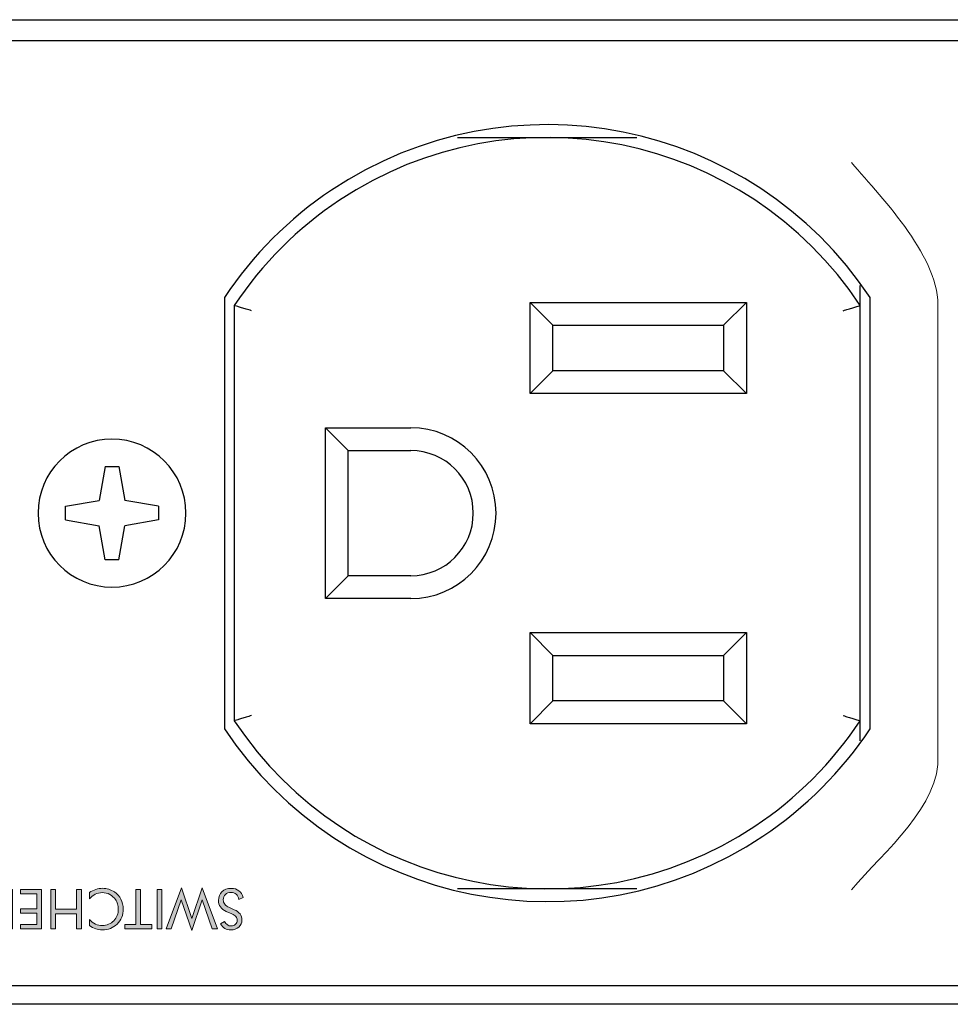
# Model space of a CAD drawing. Header units: inches. Extents: x -3.1 to 15.2, y -1.5 to 10.6.
# Tile 52 of 88: x 4.997 to 5.651, y 7.821 to 8.513. Entities that reach past the tile are written whole.
import ezdxf

# ---------------------------------------------------------------- set-up
doc = ezdxf.new("R2010")
doc.units = ezdxf.units.IN
doc.header["$MEASUREMENT"] = 0
doc.layers.add('Screenprinting', color=7, linetype='Continuous')

# ---------------------------------------------------------------- blocks, each defined once
blk = doc.blocks.new('block 1719')
at = {"color": 7, "lineweight": 25, "true_color": 0xffffff}
blk.add_lwpolyline([(7.69159, 7.82089), (0.09159, 7.82089)], dxfattribs=at)
blk = doc.blocks.new('block 1722')
at = {"color": 7, "lineweight": 25, "true_color": 0xffffff}
blk.add_lwpolyline([(0.45759, 7.83409), (7.32559, 7.83409)], dxfattribs=at)
blk = doc.blocks.new('block 1735')
at = {"color": 7, "lineweight": 25, "true_color": 0xffffff}
blk.add_lwpolyline([(5.43059, 7.90209), (5.3046, 7.90209)], dxfattribs=at)
blk = doc.blocks.new('block 1770')
at = {"color": 7, "lineweight": 25, "true_color": 0xffffff}
blk.add_lwpolyline([(5.0943, 8.16129), (5.07058, 8.15711)], dxfattribs=at)
blk = doc.blocks.new('block 1771')
at = {"color": 7, "lineweight": 25, "true_color": 0xffffff}
blk.add_lwpolyline([(5.02888, 8.17089), (5.05261, 8.17508)], dxfattribs=at)
blk = doc.blocks.new('block 1789')
at = {"color": 7, "lineweight": 25, "true_color": 0xffffff}
blk.add_lwpolyline([(5.50759, 8.01809), (5.35559, 8.01809)], dxfattribs=at)
blk = doc.blocks.new('block 1799')
at = {"color": 7, "lineweight": 25, "true_color": 0xffffff}
blk.add_lwpolyline([(5.49159, 8.03409), (5.37159, 8.03409)], dxfattribs=at)
blk = doc.blocks.new('block 1816')
at = {"color": 7, "lineweight": 25, "true_color": 0xffffff}
blk.add_lwpolyline([(5.37159, 8.06609), (5.49159, 8.06609)], dxfattribs=at)
blk = doc.blocks.new('block 1824')
at = {"color": 7, "lineweight": 25, "true_color": 0xffffff}
blk.add_lwpolyline([(5.35559, 8.08209), (5.50759, 8.08209)], dxfattribs=at)
blk = doc.blocks.new('block 1827')
at = {"color": 7, "lineweight": 25, "true_color": 0xffffff}
blk.add_lwpolyline([(5.27159, 8.10609), (5.21159, 8.10609)], dxfattribs=at)
blk = doc.blocks.new('block 1837')
at = {"color": 7, "lineweight": 25, "true_color": 0xffffff}
blk.add_lwpolyline([(5.27159, 8.12209), (5.22759, 8.12209)], dxfattribs=at)
blk = doc.blocks.new('block 1845')
at = {"color": 7, "lineweight": 25, "true_color": 0xffffff}
blk.add_lwpolyline([(5.06639, 8.13338), (5.05679, 8.13338)], dxfattribs=at)
blk = doc.blocks.new('block 1883')
at = {"color": 7, "lineweight": 25, "true_color": 0xffffff}
blk.add_lwpolyline([(5.05679, 8.1988), (5.06639, 8.1988)], dxfattribs=at)
blk = doc.blocks.new('block 1924')
at = {"color": 7, "lineweight": 25, "true_color": 0xffffff}
blk.add_lwpolyline([(5.22759, 8.21009), (5.27159, 8.21009)], dxfattribs=at)
blk = doc.blocks.new('block 1936')
at = {"color": 7, "lineweight": 25, "true_color": 0xffffff}
blk.add_lwpolyline([(5.21159, 8.22609), (5.27159, 8.22609)], dxfattribs=at)
blk = doc.blocks.new('block 1941')
at = {"color": 7, "lineweight": 25, "true_color": 0xffffff}
blk.add_lwpolyline([(5.50759, 8.25009), (5.35559, 8.25009)], dxfattribs=at)
blk = doc.blocks.new('block 1949')
at = {"color": 7, "lineweight": 25, "true_color": 0xffffff}
blk.add_lwpolyline([(5.49159, 8.26609), (5.37159, 8.26609)], dxfattribs=at)
blk = doc.blocks.new('block 1972')
at = {"color": 7, "lineweight": 25, "true_color": 0xffffff}
blk.add_lwpolyline([(5.37159, 8.29809), (5.49159, 8.29809)], dxfattribs=at)
blk = doc.blocks.new('block 1980')
at = {"color": 7, "lineweight": 25, "true_color": 0xffffff}
blk.add_lwpolyline([(5.35559, 8.31409), (5.50759, 8.31409)], dxfattribs=at)
blk = doc.blocks.new('block 1998')
at = {"color": 7, "lineweight": 25, "true_color": 0xffffff}
blk.add_lwpolyline([(5.3046, 8.43009), (5.43059, 8.43009)], dxfattribs=at)
blk = doc.blocks.new('block 2007')
at = {"color": 7, "lineweight": 25, "true_color": 0xffffff}
blk.add_lwpolyline([(5.02888, 8.16129), (5.05261, 8.15711)], dxfattribs=at)
blk = doc.blocks.new('block 2008')
at = {"color": 7, "lineweight": 25, "true_color": 0xffffff}
blk.add_lwpolyline([(5.0943, 8.17089), (5.07058, 8.17508)], dxfattribs=at)
blk = doc.blocks.new('block 2036')
at = {"color": 7, "lineweight": 25, "true_color": 0xffffff}
blk.add_lwpolyline([(7.32559, 8.49809), (0.45759, 8.49809)], dxfattribs=at)
blk = doc.blocks.new('block 2037')
at = {"color": 7, "lineweight": 25, "true_color": 0xffffff}
blk.add_lwpolyline([(0.09159, 8.51289), (7.69159, 8.51289)], dxfattribs=at)
blk = doc.blocks.new('block 2089')
at = {"color": 7, "lineweight": 25, "true_color": 0xffffff}
blk.add_lwpolyline([(5.21159, 8.10609), (5.22759, 8.12209)], dxfattribs=at)
blk = doc.blocks.new('block 2090')
at = {"color": 7, "lineweight": 25, "true_color": 0xffffff}
blk.add_lwpolyline([(5.35559, 8.25009), (5.37159, 8.26609)], dxfattribs=at)
blk = doc.blocks.new('block 2091')
at = {"color": 7, "lineweight": 25, "true_color": 0xffffff}
blk.add_lwpolyline([(5.50759, 8.31409), (5.49159, 8.29809)], dxfattribs=at)
blk = doc.blocks.new('block 2093')
at = {"color": 7, "lineweight": 25, "true_color": 0xffffff}
blk.add_lwpolyline([(5.21159, 8.22609), (5.22759, 8.21009)], dxfattribs=at)
blk = doc.blocks.new('block 2094')
at = {"color": 7, "lineweight": 25, "true_color": 0xffffff}
blk.add_lwpolyline([(5.35559, 8.08209), (5.37159, 8.06609)], dxfattribs=at)
blk = doc.blocks.new('block 2095')
at = {"color": 7, "lineweight": 25, "true_color": 0xffffff}
blk.add_lwpolyline([(5.50759, 8.01809), (5.49159, 8.03409)], dxfattribs=at)
blk = doc.blocks.new('block 2098')
at = {"color": 7, "lineweight": 25, "true_color": 0xffffff}
blk.add_lwpolyline([(5.02888, 8.16129), (5.02888, 8.17089)], dxfattribs=at)
blk = doc.blocks.new('block 2099')
at = {"color": 7, "lineweight": 25, "true_color": 0xffffff}
blk.add_lwpolyline([(5.0943, 8.17089), (5.0943, 8.16129)], dxfattribs=at)
blk = doc.blocks.new('block 2100')
at = {"color": 7, "lineweight": 25, "true_color": 0xffffff}
blk.add_lwpolyline([(5.14059, 8.31775), (5.14059, 8.01444)], dxfattribs=at)
blk = doc.blocks.new('block 2101')
at = {"color": 7, "lineweight": 25, "true_color": 0xffffff}
blk.add_lwpolyline([(5.14759, 8.31202), (5.14759, 8.02016)], dxfattribs=at)
blk = doc.blocks.new('block 2102')
at = {"color": 7, "lineweight": 25, "true_color": 0xffffff}
blk.add_lwpolyline([(5.05679, 8.1988), (5.05261, 8.17508)], dxfattribs=at)
blk = doc.blocks.new('block 2103')
at = {"color": 7, "lineweight": 25, "true_color": 0xffffff}
blk.add_lwpolyline([(5.06639, 8.13338), (5.07058, 8.15711)], dxfattribs=at)
blk = doc.blocks.new('block 2104')
at = {"color": 7, "lineweight": 25, "true_color": 0xffffff}
blk.add_lwpolyline([(5.35559, 8.01809), (5.37159, 8.03409)], dxfattribs=at)
blk = doc.blocks.new('block 2105')
at = {"color": 7, "lineweight": 25, "true_color": 0xffffff}
blk.add_lwpolyline([(5.50759, 8.08209), (5.49159, 8.06609)], dxfattribs=at)
blk = doc.blocks.new('block 2106')
at = {"color": 7, "lineweight": 25, "true_color": 0xffffff}
blk.add_lwpolyline([(5.35559, 8.31409), (5.37159, 8.29809)], dxfattribs=at)
blk = doc.blocks.new('block 2107')
at = {"color": 7, "lineweight": 25, "true_color": 0xffffff}
blk.add_lwpolyline([(5.50759, 8.25009), (5.49159, 8.26609)], dxfattribs=at)
blk = doc.blocks.new('block 2108')
at = {"color": 7, "lineweight": 25, "true_color": 0xffffff}
blk.add_lwpolyline([(5.05679, 8.13338), (5.05261, 8.15711)], dxfattribs=at)
blk = doc.blocks.new('block 2109')
at = {"color": 7, "lineweight": 25, "true_color": 0xffffff}
blk.add_lwpolyline([(5.06639, 8.1988), (5.07058, 8.17508)], dxfattribs=at)
blk = doc.blocks.new('block 2110')
at = {"color": 7, "lineweight": 25, "true_color": 0xffffff}
blk.add_lwpolyline([(5.21159, 8.10609), (5.21159, 8.22609)], dxfattribs=at)
blk = doc.blocks.new('block 2111')
at = {"color": 7, "lineweight": 25, "true_color": 0xffffff}
blk.add_lwpolyline([(5.22759, 8.12209), (5.22759, 8.21009)], dxfattribs=at)
blk = doc.blocks.new('block 2112')
at = {"color": 7, "lineweight": 25, "true_color": 0xffffff}
blk.add_lwpolyline([(5.35559, 8.01809), (5.35559, 8.08209)], dxfattribs=at)
blk = doc.blocks.new('block 2113')
at = {"color": 7, "lineweight": 25, "true_color": 0xffffff}
blk.add_lwpolyline([(5.35559, 8.25009), (5.35559, 8.31409)], dxfattribs=at)
blk = doc.blocks.new('block 2114')
at = {"color": 7, "lineweight": 25, "true_color": 0xffffff}
blk.add_lwpolyline([(5.37159, 8.03409), (5.37159, 8.06609)], dxfattribs=at)
blk = doc.blocks.new('block 2115')
at = {"color": 7, "lineweight": 25, "true_color": 0xffffff}
blk.add_lwpolyline([(5.37159, 8.26609), (5.37159, 8.29809)], dxfattribs=at)
blk = doc.blocks.new('block 2118')
at = {"color": 7, "lineweight": 25, "true_color": 0xffffff}
blk.add_lwpolyline([(5.49159, 8.29809), (5.49159, 8.26609)], dxfattribs=at)
blk = doc.blocks.new('block 2119')
at = {"color": 7, "lineweight": 25, "true_color": 0xffffff}
blk.add_lwpolyline([(5.49159, 8.06609), (5.49159, 8.03409)], dxfattribs=at)
blk = doc.blocks.new('block 2120')
at = {"color": 7, "lineweight": 25, "true_color": 0xffffff}
blk.add_lwpolyline([(5.50759, 8.31409), (5.50759, 8.25009)], dxfattribs=at)
blk = doc.blocks.new('block 2121')
at = {"color": 7, "lineweight": 25, "true_color": 0xffffff}
blk.add_lwpolyline([(5.50759, 8.08209), (5.50759, 8.01809)], dxfattribs=at)
blk = doc.blocks.new('block 2122')
at = {"color": 7, "lineweight": 25, "true_color": 0xffffff}
blk.add_lwpolyline([(5.58759, 8.00609), (5.58759, 8.32609)], dxfattribs=at)
blk = doc.blocks.new('block 2123')
at = {"color": 7, "lineweight": 25, "true_color": 0xffffff}
blk.add_lwpolyline([(5.59459, 8.01444), (5.59459, 8.31775)], dxfattribs=at)
blk = doc.blocks.new('block 2634')
at = {"color": 7, "lineweight": 25, "true_color": 0xffffff}
blk.add_open_spline([(5.00959, 8.16609), (5.00959, 8.19481), (5.03287, 8.21809), (5.06159, 8.21809), (5.09031, 8.21809), (5.11359, 8.19481), (5.11359, 8.16609), (5.11359, 8.13737), (5.09031, 8.11409), (5.06159, 8.11409), (5.03287, 8.11409), (5.00959, 8.13737), (5.00959, 8.16609), (5.00959, 8.16609), (5.00959, 8.16609), (5.00959, 8.16609)], degree=3, knots=[0, 0, 0, 0, 1, 1, 1, 2, 2, 2, 3, 3, 3, 4, 4, 4, 5, 5, 5, 5], dxfattribs=at)
blk = doc.blocks.new('block 2683')
at = {"color": 7, "lineweight": 25, "true_color": 0xffffff}
blk.add_open_spline([(5.27159, 8.12209), (5.29589, 8.12209), (5.31559, 8.14179), (5.31559, 8.16609), (5.31559, 8.19039), (5.29589, 8.21009), (5.27159, 8.21009)], degree=3, knots=[0, 0, 0, 0, 1, 1, 1, 2, 2, 2, 2], dxfattribs=at)
blk = doc.blocks.new('block 2687')
at = {"color": 7, "lineweight": 25, "true_color": 0xffffff}
blk.add_open_spline([(5.14759, 8.02016), (5.22819, 7.89866), (5.39202, 7.8655), (5.51352, 7.94609), (5.54291, 7.96559), (5.5681, 7.99077), (5.58759, 8.02016)], degree=3, knots=[0, 0, 0, 0, 1, 1, 1, 2, 2, 2, 2], dxfattribs=at)
blk = doc.blocks.new('block 2688')
at = {"color": 7, "lineweight": 25, "true_color": 0xffffff}
blk.add_open_spline([(5.58759, 8.31202), (5.507, 8.43353), (5.34316, 8.46669), (5.22166, 8.38609), (5.19227, 8.3666), (5.16709, 8.34141), (5.14759, 8.31202)], degree=3, knots=[0, 0, 0, 0, 1, 1, 1, 2, 2, 2, 2], dxfattribs=at)
blk = doc.blocks.new('block 2690')
at = {"color": 7, "lineweight": 25, "true_color": 0xffffff}
blk.add_open_spline([(5.27159, 8.10609), (5.30473, 8.10609), (5.33159, 8.13296), (5.33159, 8.16609), (5.33159, 8.19923), (5.30473, 8.22609), (5.27159, 8.22609)], degree=3, knots=[0, 0, 0, 0, 1, 1, 1, 2, 2, 2, 2], dxfattribs=at)
blk = doc.blocks.new('block 2733')
at = {"color": 7, "lineweight": 25, "true_color": 0xffffff}
blk.add_open_spline([(5.59459, 8.31775), (5.51083, 8.44312), (5.3413, 8.47685), (5.21593, 8.39309), (5.18612, 8.37317), (5.16051, 8.34757), (5.14059, 8.31775)], degree=3, knots=[0, 0, 0, 0, 1, 1, 1, 2, 2, 2, 2], dxfattribs=at)
blk = doc.blocks.new('block 2734')
at = {"color": 7, "lineweight": 25, "true_color": 0xffffff}
blk.add_open_spline([(5.14059, 8.01444), (5.22435, 7.88907), (5.39388, 7.85533), (5.51925, 7.93909), (5.54907, 7.95901), (5.57467, 7.98462), (5.59459, 8.01444)], degree=3, knots=[0, 0, 0, 0, 1, 1, 1, 2, 2, 2, 2], dxfattribs=at)
blk = doc.blocks.new('block 2968')
at = {"color": 7, "lineweight": 25, "true_color": 0xffffff}
blk.add_open_spline([(5.57559, 8.02383), (5.5768, 8.02345), (5.578, 8.02308), (5.57921, 8.02271), (5.58032, 8.02237), (5.58142, 8.02203), (5.58253, 8.0217), (5.58342, 8.02142), (5.58432, 8.02115), (5.58521, 8.02088), (5.5858, 8.0207), (5.58639, 8.02052), (5.58697, 8.02035), (5.58718, 8.02029), (5.58739, 8.02022), (5.58759, 8.02016)], degree=3, knots=[0, 0, 0, 0, 1, 1, 1, 2, 2, 2, 3, 3, 3, 4, 4, 4, 5, 5, 5, 5], dxfattribs=at)
blk = doc.blocks.new('block 2969')
at = {"color": 7, "lineweight": 25, "true_color": 0xffffff}
blk.add_open_spline([(5.57559, 8.30836), (5.5768, 8.30873), (5.578, 8.3091), (5.57921, 8.30947), (5.58032, 8.30981), (5.58142, 8.31015), (5.58253, 8.31049), (5.58342, 8.31076), (5.58432, 8.31103), (5.58521, 8.31131), (5.5858, 8.31148), (5.58639, 8.31166), (5.58697, 8.31184), (5.58718, 8.3119), (5.58739, 8.31196), (5.58759, 8.31202)], degree=3, knots=[0, 0, 0, 0, 1, 1, 1, 2, 2, 2, 3, 3, 3, 4, 4, 4, 5, 5, 5, 5], dxfattribs=at)
blk = doc.blocks.new('block 2970')
at = {"color": 7, "lineweight": 25, "true_color": 0xffffff}
blk.add_open_spline([(5.15959, 8.30836), (5.15839, 8.30873), (5.15718, 8.3091), (5.15597, 8.30947), (5.15487, 8.30981), (5.15376, 8.31015), (5.15266, 8.31049), (5.15176, 8.31076), (5.15087, 8.31103), (5.14997, 8.31131), (5.14938, 8.31148), (5.1488, 8.31166), (5.14821, 8.31184), (5.148, 8.3119), (5.1478, 8.31196), (5.14759, 8.31202)], degree=3, knots=[0, 0, 0, 0, 1, 1, 1, 2, 2, 2, 3, 3, 3, 4, 4, 4, 5, 5, 5, 5], dxfattribs=at)
blk = doc.blocks.new('block 2971')
at = {"color": 7, "lineweight": 25, "true_color": 0xffffff}
blk.add_open_spline([(5.15959, 8.02383), (5.15839, 8.02345), (5.15718, 8.02308), (5.15597, 8.02271), (5.15487, 8.02237), (5.15376, 8.02203), (5.15266, 8.0217), (5.15176, 8.02142), (5.15087, 8.02115), (5.14997, 8.02088), (5.14938, 8.0207), (5.1488, 8.02052), (5.14821, 8.02035), (5.148, 8.02029), (5.1478, 8.02022), (5.14759, 8.02016)], degree=3, knots=[0, 0, 0, 0, 1, 1, 1, 2, 2, 2, 3, 3, 3, 4, 4, 4, 5, 5, 5, 5], dxfattribs=at)
blk = doc.blocks.new('block 3220')
at = {"layer": 'Screenprinting', "color": 179, "lineweight": 15, "true_color": 0x231f20}
blk.add_open_spline([(5.64224, 7.99617), (5.64433, 7.96055), (5.60457, 7.92857), (5.5815, 7.90137)], degree=3, dxfattribs=at)
blk = doc.blocks.new('block 3219')
at = {"layer": 'Screenprinting'}
blk.add_blockref('block 3220', (0, 0), dxfattribs=at)
blk = doc.blocks.new('block 3222')
at = {"layer": 'Screenprinting', "color": 179, "lineweight": 15, "true_color": 0x231f20}
blk.add_open_spline([(5.5815, 8.4126), (5.60457, 8.3854), (5.64431, 8.34493), (5.64221, 8.3093)], degree=3, dxfattribs=at)
blk = doc.blocks.new('block 3221')
at = {"layer": 'Screenprinting'}
blk.add_blockref('block 3222', (0, 0), dxfattribs=at)
blk = doc.blocks.new('block 3224')
at = {"layer": 'Screenprinting', "color": 179, "lineweight": 15, "true_color": 0x231f20}
blk.add_lwpolyline([(5.64223, 7.99617), (5.64223, 8.3093)], dxfattribs=at)
blk = doc.blocks.new('block 3223')
at = {"layer": 'Screenprinting'}
blk.add_blockref('block 3224', (0, 0), dxfattribs=at)
blk = doc.blocks.new('block 3218')
at = {"layer": 'Screenprinting'}
for name in ['block 3221', 'block 3223', 'block 3219']:
    blk.add_blockref(name, (0, 0), dxfattribs=at)
blk = doc.blocks.new('block 3232')
at = {"layer": 'Screenprinting', "true_color": 0x231f20}
h = blk.add_hatch(color=179, dxfattribs=at)
h.dxf.hatch_style = 2
h.paths.add_polyline_path([(5.13567, 7.87387), (5.13211, 7.87387), (5.12507, 7.89432), (5.11773, 7.87276), (5.11031, 7.89432), (5.10323, 7.87387), (5.09966, 7.87387), (5.11042, 7.90276), (5.11769, 7.88125), (5.12492, 7.90276)])
h = blk.add_hatch(color=179, dxfattribs=at)
h.dxf.hatch_style = 2
edge = h.paths.add_edge_path()
edge.add_spline(control_points=[(4.99175, 7.90167), (4.99175, 7.90167), (4.99175, 7.87387), (4.99175, 7.87387), (4.99175, 7.87387), (4.98642, 7.87387), (4.98642, 7.87387), (4.98248, 7.87387), (4.9797, 7.87406), (4.97808, 7.87446), (4.97647, 7.87486), (4.97506, 7.87553), (4.97384, 7.87647), (4.97225, 7.8777), (4.97104, 7.87927), (4.97021, 7.88118), (4.96939, 7.88309), (4.96898, 7.88529), (4.96898, 7.88779), (4.96898, 7.89027), (4.96939, 7.89246), (4.97021, 7.89437), (4.97102, 7.89627), (4.97224, 7.89784), (4.97384, 7.89907), (4.97506, 7.90001), (4.97643, 7.90068), (4.97799, 7.90108), (4.97953, 7.90148), (4.98195, 7.90167), (4.98522, 7.90167), (4.98522, 7.90167), (4.98642, 7.90167), (4.98642, 7.90167), (4.98642, 7.90167), (4.99175, 7.90167), (4.99175, 7.90167)], knot_values=[0, 0, 0, 0, 1, 1, 1, 2, 2, 2, 3, 3, 3, 4, 4, 4, 5, 5, 5, 6, 6, 6, 7, 7, 7, 8, 8, 8, 9, 9, 9, 10, 10, 10, 11, 11, 11, 12, 12, 12, 12], degree=3, periodic=1)
edge = h.paths.add_edge_path()
edge.add_spline(control_points=[(4.98841, 7.89856), (4.98841, 7.89856), (4.98631, 7.89856), (4.98631, 7.89856), (4.98289, 7.89856), (4.98052, 7.89841), (4.97921, 7.89811), (4.97789, 7.89781), (4.9768, 7.8973), (4.97593, 7.89658), (4.97479, 7.89563), (4.97392, 7.89441), (4.97333, 7.89291), (4.97273, 7.8914), (4.97244, 7.88969), (4.97244, 7.88775), (4.97244, 7.8858), (4.97273, 7.88409), (4.97332, 7.88262), (4.9739, 7.88114), (4.97478, 7.87992), (4.97593, 7.87895), (4.9768, 7.87822), (4.97791, 7.8777), (4.97925, 7.87739), (4.9806, 7.87708), (4.98295, 7.87693), (4.98631, 7.87693), (4.98631, 7.87693), (4.98841, 7.87693), (4.98841, 7.87693), (4.98841, 7.87693), (4.98841, 7.89856), (4.98841, 7.89856)], knot_values=[0, 0, 0, 0, 1, 1, 1, 2, 2, 2, 3, 3, 3, 4, 4, 4, 5, 5, 5, 6, 6, 6, 7, 7, 7, 8, 8, 8, 9, 9, 9, 10, 10, 10, 11, 11, 11, 11], degree=3, periodic=1)
h = blk.add_hatch(color=179, dxfattribs=at)
h.dxf.hatch_style = 2
h.paths.add_polyline_path([(5.012, 7.90167), (5.012, 7.87387), (4.99735, 7.87387), (4.99735, 7.87689), (5.00869, 7.87689), (5.00869, 7.88486), (4.99735, 7.88486), (4.99735, 7.88794), (5.00869, 7.88794), (5.00869, 7.89859), (4.99735, 7.89859), (4.99735, 7.90167)])
h = blk.add_hatch(color=179, dxfattribs=at)
h.dxf.hatch_style = 2
h.paths.add_polyline_path([(5.04006, 7.90167), (5.04006, 7.87387), (5.03676, 7.87387), (5.03676, 7.88456), (5.02199, 7.88456), (5.02199, 7.87387), (5.01864, 7.87387), (5.01864, 7.90167), (5.02199, 7.90167), (5.02199, 7.88772), (5.03676, 7.88772), (5.03676, 7.90167)])
h = blk.add_hatch(color=179, dxfattribs=at)
h.dxf.hatch_style = 2
edge = h.paths.add_edge_path()
edge.add_spline(control_points=[(5.04569, 7.88051), (5.04702, 7.87907), (5.04843, 7.878), (5.04994, 7.87731), (5.05145, 7.87662), (5.05311, 7.87628), (5.05492, 7.87628), (5.0564, 7.87628), (5.05783, 7.87657), (5.05922, 7.87717), (5.06062, 7.87777), (5.06184, 7.87859), (5.06286, 7.87966), (5.06392, 7.88076), (5.06472, 7.88199), (5.06525, 7.88336), (5.06578, 7.88472), (5.06605, 7.88622), (5.06605, 7.88786), (5.06605, 7.88915), (5.06589, 7.89035), (5.06557, 7.89143), (5.06525, 7.89252), (5.06478, 7.89353), (5.06415, 7.89444), (5.06304, 7.89602), (5.06167, 7.89724), (5.06004, 7.89809), (5.05842, 7.89895), (5.05666, 7.89937), (5.05478, 7.89937), (5.05301, 7.89937), (5.05136, 7.89901), (5.04985, 7.89827), (5.04833, 7.89754), (5.04694, 7.89644), (5.04569, 7.89499), (5.04569, 7.89499), (5.04569, 7.89937), (5.04569, 7.89937), (5.04706, 7.90038), (5.04855, 7.90113), (5.05014, 7.90165), (5.05172, 7.90215), (5.05337, 7.90241), (5.05506, 7.90241), (5.05653, 7.90241), (5.05796, 7.90219), (5.05935, 7.90176), (5.06074, 7.90132), (5.06205, 7.90068), (5.06326, 7.89985), (5.06528, 7.89844), (5.06683, 7.89671), (5.0679, 7.89467), (5.06896, 7.89261), (5.0695, 7.89036), (5.0695, 7.88791), (5.0695, 7.88576), (5.06914, 7.88382), (5.06843, 7.88206), (5.06772, 7.88031), (5.06662, 7.87872), (5.06515, 7.87729), (5.06374, 7.87592), (5.06217, 7.8749), (5.06045, 7.87422), (5.05873, 7.87354), (5.05685, 7.8732), (5.05482, 7.8732), (5.05321, 7.8732), (5.05165, 7.87345), (5.05014, 7.87394), (5.04865, 7.87442), (5.04715, 7.87518), (5.04569, 7.8762), (5.04569, 7.8762), (5.04569, 7.88051), (5.04569, 7.88051)], knot_values=[0, 0, 0, 0, 1, 1, 1, 2, 2, 2, 3, 3, 3, 4, 4, 4, 5, 5, 5, 6, 6, 6, 7, 7, 7, 8, 8, 8, 9, 9, 9, 10, 10, 10, 11, 11, 11, 12, 12, 12, 13, 13, 13, 14, 14, 14, 15, 15, 15, 16, 16, 16, 17, 17, 17, 18, 18, 18, 19, 19, 19, 20, 20, 20, 21, 21, 21, 22, 22, 22, 23, 23, 23, 24, 24, 24, 25, 25, 25, 26, 26, 26, 26], degree=3, periodic=1)
h = blk.add_hatch(color=179, dxfattribs=at)
h.dxf.hatch_style = 2
h.paths.add_polyline_path([(5.08168, 7.90167), (5.08168, 7.87702), (5.08954, 7.87702), (5.08954, 7.87387), (5.07052, 7.87387), (5.07052, 7.87702), (5.07834, 7.87702), (5.07834, 7.90167)])
h = blk.add_hatch(color=179, dxfattribs=at)
h.dxf.hatch_style = 2
h.paths.add_polyline_path([(5.09656, 7.90167), (5.09656, 7.87387), (5.09325, 7.87387), (5.09325, 7.90167)])
h = blk.add_hatch(color=179, dxfattribs=at)
h.dxf.hatch_style = 2
edge = h.paths.add_edge_path()
edge.add_spline(control_points=[(5.14193, 7.88623), (5.14013, 7.887), (5.13877, 7.88803), (5.13785, 7.88931), (5.13693, 7.89058), (5.13647, 7.8921), (5.13647, 7.89385), (5.13647, 7.8964), (5.13729, 7.89846), (5.13891, 7.90003), (5.14054, 7.90159), (5.14269, 7.90238), (5.14537, 7.90238), (5.14756, 7.90238), (5.14939, 7.90181), (5.15087, 7.9007), (5.15235, 7.89958), (5.15335, 7.89798), (5.15387, 7.89591), (5.15387, 7.89591), (5.15087, 7.89444), (5.15087, 7.89444), (5.15047, 7.89612), (5.1498, 7.89739), (5.14887, 7.89826), (5.14794, 7.89913), (5.14678, 7.89956), (5.14537, 7.89956), (5.14372, 7.89956), (5.14237, 7.89909), (5.14135, 7.89813), (5.14033, 7.89718), (5.13981, 7.89593), (5.13981, 7.8944), (5.13981, 7.89315), (5.14017, 7.89208), (5.14088, 7.89116), (5.1416, 7.89024), (5.14268, 7.88947), (5.14412, 7.88883), (5.14412, 7.88883), (5.14749, 7.88739), (5.14749, 7.88739), (5.14935, 7.88662), (5.15072, 7.88562), (5.15162, 7.88441), (5.15253, 7.88319), (5.15298, 7.88173), (5.15298, 7.88004), (5.15298, 7.87807), (5.15225, 7.87643), (5.15078, 7.87514), (5.14931, 7.87385), (5.14744, 7.8732), (5.14516, 7.8732), (5.14349, 7.8732), (5.14205, 7.87356), (5.14083, 7.87427), (5.13961, 7.87497), (5.13865, 7.87602), (5.13797, 7.8774), (5.13797, 7.8774), (5.14071, 7.87914), (5.14071, 7.87914), (5.14132, 7.87807), (5.14202, 7.87727), (5.14279, 7.87674), (5.14356, 7.87622), (5.14444, 7.87596), (5.14541, 7.87596), (5.14665, 7.87596), (5.14766, 7.87634), (5.14845, 7.8771), (5.14924, 7.87786), (5.14964, 7.87882), (5.14964, 7.88), (5.14964, 7.88099), (5.14934, 7.88184), (5.14873, 7.88257), (5.14812, 7.88329), (5.14718, 7.88392), (5.1459, 7.88448), (5.1459, 7.88448), (5.14193, 7.88623), (5.14193, 7.88623)], knot_values=[0, 0, 0, 0, 1, 1, 1, 2, 2, 2, 3, 3, 3, 4, 4, 4, 5, 5, 5, 6, 6, 6, 7, 7, 7, 8, 8, 8, 9, 9, 9, 10, 10, 10, 11, 11, 11, 12, 12, 12, 13, 13, 13, 14, 14, 14, 15, 15, 15, 16, 16, 16, 17, 17, 17, 18, 18, 18, 19, 19, 19, 20, 20, 20, 21, 21, 21, 22, 22, 22, 23, 23, 23, 24, 24, 24, 25, 25, 25, 26, 26, 26, 27, 27, 27, 28, 28, 28, 28], degree=3, periodic=1)
at = {"layer": 'Screenprinting', "lineweight": 0}
for points in [[(5.13567, 7.87387), (5.13211, 7.87387), (5.12507, 7.89432), (5.11773, 7.87276), (5.11031, 7.89432), (5.10323, 7.87387), (5.09966, 7.87387), (5.11042, 7.90276), (5.11769, 7.88125), (5.12492, 7.90276), (5.13567, 7.87387)], [(5.012, 7.90167), (5.012, 7.87387), (4.99735, 7.87387), (4.99735, 7.87689), (5.00869, 7.87689), (5.00869, 7.88486), (4.99735, 7.88486), (4.99735, 7.88794), (5.00869, 7.88794), (5.00869, 7.89859), (4.99735, 7.89859), (4.99735, 7.90167), (5.012, 7.90167)], [(5.04006, 7.90167), (5.04006, 7.87387), (5.03676, 7.87387), (5.03676, 7.88456), (5.02199, 7.88456), (5.02199, 7.87387), (5.01864, 7.87387), (5.01864, 7.90167), (5.02199, 7.90167), (5.02199, 7.88772), (5.03676, 7.88772), (5.03676, 7.90167), (5.04006, 7.90167)], [(5.08168, 7.90167), (5.08168, 7.87702), (5.08954, 7.87702), (5.08954, 7.87387), (5.07052, 7.87387), (5.07052, 7.87702), (5.07834, 7.87702), (5.07834, 7.90167), (5.08168, 7.90167)], [(5.09656, 7.90167), (5.09656, 7.87387), (5.09325, 7.87387), (5.09325, 7.90167), (5.09656, 7.90167)]]:
    blk.add_lwpolyline(points, dxfattribs=at)
for points, knots in [([(4.99175, 7.90167), (4.99175, 7.90167), (4.99175, 7.87387), (4.99175, 7.87387), (4.99175, 7.87387), (4.98642, 7.87387), (4.98642, 7.87387), (4.98248, 7.87387), (4.9797, 7.87406), (4.97808, 7.87446), (4.97647, 7.87486), (4.97506, 7.87553), (4.97384, 7.87647), (4.97225, 7.8777), (4.97104, 7.87927), (4.97021, 7.88118), (4.96939, 7.88309), (4.96898, 7.88529), (4.96898, 7.88779), (4.96898, 7.89027), (4.96939, 7.89246), (4.97021, 7.89437), (4.97102, 7.89627), (4.97224, 7.89784), (4.97384, 7.89907), (4.97506, 7.90001), (4.97643, 7.90068), (4.97799, 7.90108), (4.97953, 7.90148), (4.98195, 7.90167), (4.98522, 7.90167), (4.98522, 7.90167), (4.98642, 7.90167), (4.98642, 7.90167), (4.98642, 7.90167), (4.99175, 7.90167), (4.99175, 7.90167)], [0, 0, 0, 0, 1, 1, 1, 2, 2, 2, 3, 3, 3, 4, 4, 4, 5, 5, 5, 6, 6, 6, 7, 7, 7, 8, 8, 8, 9, 9, 9, 10, 10, 10, 11, 11, 11, 12, 12, 12, 12]), ([(4.98841, 7.89856), (4.98841, 7.89856), (4.98631, 7.89856), (4.98631, 7.89856), (4.98289, 7.89856), (4.98052, 7.89841), (4.97921, 7.89811), (4.97789, 7.89781), (4.9768, 7.8973), (4.97593, 7.89658), (4.97479, 7.89563), (4.97392, 7.89441), (4.97333, 7.89291), (4.97273, 7.8914), (4.97244, 7.88969), (4.97244, 7.88775), (4.97244, 7.8858), (4.97273, 7.88409), (4.97332, 7.88262), (4.9739, 7.88114), (4.97478, 7.87992), (4.97593, 7.87895), (4.9768, 7.87822), (4.97791, 7.8777), (4.97925, 7.87739), (4.9806, 7.87708), (4.98295, 7.87693), (4.98631, 7.87693), (4.98631, 7.87693), (4.98841, 7.87693), (4.98841, 7.87693), (4.98841, 7.87693), (4.98841, 7.89856), (4.98841, 7.89856)], [0, 0, 0, 0, 1, 1, 1, 2, 2, 2, 3, 3, 3, 4, 4, 4, 5, 5, 5, 6, 6, 6, 7, 7, 7, 8, 8, 8, 9, 9, 9, 10, 10, 10, 11, 11, 11, 11]), ([(5.04569, 7.88051), (5.04702, 7.87907), (5.04843, 7.878), (5.04994, 7.87731), (5.05145, 7.87662), (5.05311, 7.87628), (5.05492, 7.87628), (5.0564, 7.87628), (5.05783, 7.87657), (5.05922, 7.87717), (5.06062, 7.87777), (5.06184, 7.87859), (5.06286, 7.87966), (5.06392, 7.88076), (5.06472, 7.88199), (5.06525, 7.88336), (5.06578, 7.88472), (5.06605, 7.88622), (5.06605, 7.88786), (5.06605, 7.88915), (5.06589, 7.89035), (5.06557, 7.89143), (5.06525, 7.89252), (5.06478, 7.89353), (5.06415, 7.89444), (5.06304, 7.89602), (5.06167, 7.89724), (5.06004, 7.89809), (5.05842, 7.89895), (5.05666, 7.89937), (5.05478, 7.89937), (5.05301, 7.89937), (5.05136, 7.89901), (5.04985, 7.89827), (5.04833, 7.89754), (5.04694, 7.89644), (5.04569, 7.89499), (5.04569, 7.89499), (5.04569, 7.89937), (5.04569, 7.89937), (5.04706, 7.90038), (5.04855, 7.90113), (5.05014, 7.90165), (5.05172, 7.90215), (5.05337, 7.90241), (5.05506, 7.90241), (5.05653, 7.90241), (5.05796, 7.90219), (5.05935, 7.90176), (5.06074, 7.90132), (5.06205, 7.90068), (5.06326, 7.89985), (5.06528, 7.89844), (5.06683, 7.89671), (5.0679, 7.89467), (5.06896, 7.89261), (5.0695, 7.89036), (5.0695, 7.88791), (5.0695, 7.88576), (5.06914, 7.88382), (5.06843, 7.88206), (5.06772, 7.88031), (5.06662, 7.87872), (5.06515, 7.87729), (5.06374, 7.87592), (5.06217, 7.8749), (5.06045, 7.87422), (5.05873, 7.87354), (5.05685, 7.8732), (5.05482, 7.8732), (5.05321, 7.8732), (5.05165, 7.87345), (5.05014, 7.87394), (5.04865, 7.87442), (5.04715, 7.87518), (5.04569, 7.8762), (5.04569, 7.8762), (5.04569, 7.88051), (5.04569, 7.88051)], [0, 0, 0, 0, 1, 1, 1, 2, 2, 2, 3, 3, 3, 4, 4, 4, 5, 5, 5, 6, 6, 6, 7, 7, 7, 8, 8, 8, 9, 9, 9, 10, 10, 10, 11, 11, 11, 12, 12, 12, 13, 13, 13, 14, 14, 14, 15, 15, 15, 16, 16, 16, 17, 17, 17, 18, 18, 18, 19, 19, 19, 20, 20, 20, 21, 21, 21, 22, 22, 22, 23, 23, 23, 24, 24, 24, 25, 25, 25, 26, 26, 26, 26]), ([(5.14193, 7.88623), (5.14013, 7.887), (5.13877, 7.88803), (5.13785, 7.88931), (5.13693, 7.89058), (5.13647, 7.8921), (5.13647, 7.89385), (5.13647, 7.8964), (5.13729, 7.89846), (5.13891, 7.90003), (5.14054, 7.90159), (5.14269, 7.90238), (5.14537, 7.90238), (5.14756, 7.90238), (5.14939, 7.90181), (5.15087, 7.9007), (5.15235, 7.89958), (5.15335, 7.89798), (5.15387, 7.89591), (5.15387, 7.89591), (5.15087, 7.89444), (5.15087, 7.89444), (5.15047, 7.89612), (5.1498, 7.89739), (5.14887, 7.89826), (5.14794, 7.89913), (5.14678, 7.89956), (5.14537, 7.89956), (5.14372, 7.89956), (5.14237, 7.89909), (5.14135, 7.89813), (5.14033, 7.89718), (5.13981, 7.89593), (5.13981, 7.8944), (5.13981, 7.89315), (5.14017, 7.89208), (5.14088, 7.89116), (5.1416, 7.89024), (5.14268, 7.88947), (5.14412, 7.88883), (5.14412, 7.88883), (5.14749, 7.88739), (5.14749, 7.88739), (5.14935, 7.88662), (5.15072, 7.88562), (5.15162, 7.88441), (5.15253, 7.88319), (5.15298, 7.88173), (5.15298, 7.88004), (5.15298, 7.87807), (5.15225, 7.87643), (5.15078, 7.87514), (5.14931, 7.87385), (5.14744, 7.8732), (5.14516, 7.8732), (5.14349, 7.8732), (5.14205, 7.87356), (5.14083, 7.87427), (5.13961, 7.87497), (5.13865, 7.87602), (5.13797, 7.8774), (5.13797, 7.8774), (5.14071, 7.87914), (5.14071, 7.87914), (5.14132, 7.87807), (5.14202, 7.87727), (5.14279, 7.87674), (5.14356, 7.87622), (5.14444, 7.87596), (5.14541, 7.87596), (5.14665, 7.87596), (5.14766, 7.87634), (5.14845, 7.8771), (5.14924, 7.87786), (5.14964, 7.87882), (5.14964, 7.88), (5.14964, 7.88099), (5.14934, 7.88184), (5.14873, 7.88257), (5.14812, 7.88329), (5.14718, 7.88392), (5.1459, 7.88448), (5.1459, 7.88448), (5.14193, 7.88623), (5.14193, 7.88623)], [0, 0, 0, 0, 1, 1, 1, 2, 2, 2, 3, 3, 3, 4, 4, 4, 5, 5, 5, 6, 6, 6, 7, 7, 7, 8, 8, 8, 9, 9, 9, 10, 10, 10, 11, 11, 11, 12, 12, 12, 13, 13, 13, 14, 14, 14, 15, 15, 15, 16, 16, 16, 17, 17, 17, 18, 18, 18, 19, 19, 19, 20, 20, 20, 21, 21, 21, 22, 22, 22, 23, 23, 23, 24, 24, 24, 25, 25, 25, 26, 26, 26, 27, 27, 27, 28, 28, 28, 28])]:
    blk.add_open_spline(points, degree=3, knots=knots, dxfattribs=at)
blk = doc.blocks.new('block 3214')
at = {"layer": 'Screenprinting'}
for name in ['block 3218', 'block 3232']:
    blk.add_blockref(name, (0, 0), dxfattribs=at)

msp = doc.modelspace()

# ---------------------------------------------------------------- block references
for name in ['block 2037', 'block 2036', 'block 2733', 'block 2688', 'block 1998', 'block 2122', 'block 2100', 'block 2101', 'block 2970', 'block 1980', 'block 2106', 'block 2113', 'block 2091', 'block 2120', 'block 2969', 'block 2123', 'block 1972', 'block 2115', 'block 2118', 'block 2090', 'block 1949', 'block 2107', 'block 1941', 'block 1936', 'block 2093', 'block 2110', 'block 2690', 'block 2634', 'block 1924', 'block 2111', 'block 2683', 'block 2102', 'block 1883', 'block 2109', 'block 1771', 'block 2008', 'block 2098', 'block 2099', 'block 2007', 'block 1770', 'block 2108', 'block 2103', 'block 1845', 'block 2089', 'block 1837', 'block 1827', 'block 1824', 'block 2094', 'block 2112', 'block 2105', 'block 2121', 'block 1816', 'block 2114', 'block 2119', 'block 2104', 'block 1799', 'block 2095', 'block 2971', 'block 2968', 'block 2734', 'block 2687', 'block 1789', 'block 1735', 'block 1722', 'block 1719']:
    msp.add_blockref(name, (0, 0))
at = {"layer": 'Screenprinting'}
msp.add_blockref('block 3214', (0, 0), dxfattribs=at)

doc.saveas('drawing.dxf')
